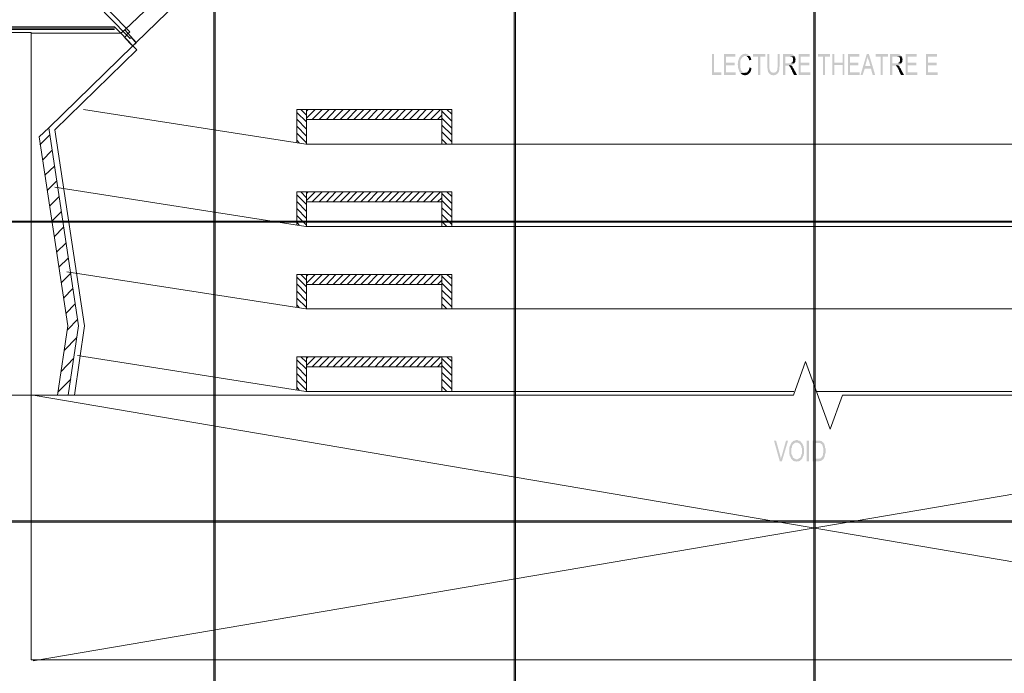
# Model space of a CAD drawing. Header units: millimetres. Extents: x 1.7 to 32.8, y 0.3 to 23.1.
# Tile 85 of 106: x 17.8 to 21.8, y 14.7 to 17.3. Entities that reach past the tile are written whole.
import ezdxf

# ---------------------------------------------------------------- set-up
doc = ezdxf.new("R2010")
doc.units = ezdxf.units.MM
doc.layers.add('PDF_Geometry', color=9, linetype='Continuous', true_color=0x808080)
doc.layers.add('PDF_Solid Fills', color=9, linetype='Continuous', true_color=0x808080)

msp = doc.modelspace()

# ---------------------------------------------------------------- hatches: boundary and pattern name
at = {"layer": 'PDF_Solid Fills', "transparency": 33554559}
for points in [[(20.6254, 17.1961), (20.6171, 17.1961), (20.6171, 17.1128), (20.6554, 17.1128), (20.6554, 17.1228), (20.6254, 17.1228)], [(20.7104, 17.1961), (20.6654, 17.1961), (20.6654, 17.1128), (20.7121, 17.1128), (20.7121, 17.1228), (20.6737, 17.1228), (20.6737, 17.1511), (20.7087, 17.1511), (20.7087, 17.1611), (20.6737, 17.1611), (20.6737, 17.1861), (20.7104, 17.1861)], [(20.7504, 17.1978), (20.7487, 17.1978), (20.7471, 17.1961), (20.7421, 17.1961), (20.7404, 17.1945), (20.7387, 17.1945), (20.7371, 17.1928), (20.7354, 17.1928), (20.7337, 17.1911), (20.7321, 17.1894), (20.7304, 17.1878), (20.7304, 17.1861), (20.7287, 17.1845), (20.7271, 17.1828), (20.7271, 17.1811), (20.7254, 17.1794), (20.7254, 17.1778), (20.7254, 17.1778), (20.7237, 17.1745), (20.7237, 17.1711), (20.7221, 17.1694), (20.7221, 17.1594), (20.7204, 17.1578), (20.7204, 17.1528), (20.7221, 17.1511), (20.7221, 17.1395), (20.7237, 17.1378), (20.7237, 17.1328), (20.7237, 17.1328), (20.7254, 17.1311), (20.7254, 17.1278), (20.7271, 17.1261), (20.7287, 17.1244), (20.7287, 17.1228), (20.7304, 17.1211), (20.7321, 17.1195), (20.7504, 17.1211), (20.7454, 17.1211), (20.7437, 17.1228), (20.7421, 17.1228), (20.7404, 17.1244), (20.7387, 17.1244), (20.7387, 17.1261), (20.7371, 17.1278), (20.7354, 17.1295), (20.7337, 17.1311), (20.7337, 17.1328), (20.7321, 17.1344), (20.7321, 17.1361), (20.7321, 17.1395), (20.7304, 17.1411), (20.7304, 17.1545), (20.7304, 17.1694), (20.7321, 17.1711), (20.7321, 17.1745), (20.7337, 17.1761), (20.7354, 17.1778), (20.7354, 17.1794), (20.7371, 17.1811), (20.7387, 17.1828), (20.7387, 17.1845), (20.7404, 17.1845), (20.7421, 17.1861), (20.7437, 17.1861), (20.7454, 17.1878), (20.7687, 17.1878), (20.7671, 17.1894), (20.7654, 17.1911), (20.7654, 17.1911), (20.7637, 17.1928), (20.762, 17.1945), (20.7604, 17.1945), (20.7587, 17.1961), (20.7537, 17.1961), (20.7521, 17.1978)], [(20.7687, 17.1878), (20.7504, 17.1878), (20.7554, 17.1878), (20.7571, 17.1861), (20.7571, 17.1861), (20.7587, 17.1845), (20.7604, 17.1845), (20.762, 17.1828), (20.762, 17.1811), (20.7637, 17.1794), (20.7654, 17.1778), (20.7654, 17.1728), (20.7671, 17.1711), (20.7754, 17.1728), (20.7754, 17.1745), (20.7737, 17.1761), (20.7737, 17.1794), (20.7721, 17.1811), (20.7721, 17.1828), (20.7704, 17.1845), (20.7704, 17.1861)], [(20.8304, 17.1961), (20.7821, 17.1961), (20.7821, 17.1861), (20.8021, 17.1861), (20.8021, 17.1128), (20.8104, 17.1128), (20.8104, 17.1861), (20.8304, 17.1861)], [(20.8471, 17.1961), (20.8387, 17.1961), (20.8387, 17.1478), (20.8387, 17.1395), (20.8404, 17.1378), (20.8404, 17.1295), (20.8421, 17.1278), (20.8421, 17.1244), (20.8437, 17.1228), (20.8437, 17.1211), (20.8637, 17.1211), (20.8604, 17.1211), (20.8587, 17.1228), (20.8554, 17.1228), (20.8537, 17.1244), (20.8537, 17.1244), (20.8521, 17.1261), (20.8504, 17.1278), (20.8504, 17.1295), (20.8487, 17.1328), (20.8487, 17.1361), (20.8471, 17.1378), (20.8471, 17.1478)], [(20.8887, 17.1961), (20.8804, 17.1961), (20.8804, 17.1428), (20.8787, 17.1395), (20.8787, 17.1328), (20.8771, 17.1311), (20.8771, 17.1278), (20.8754, 17.1261), (20.8754, 17.1261), (20.8737, 17.1244), (20.8721, 17.1228), (20.8687, 17.1228), (20.867, 17.1211), (20.8437, 17.1211), (20.8454, 17.1195), (20.8471, 17.1178), (20.8487, 17.1161), (20.8487, 17.1161), (20.8504, 17.1144), (20.8521, 17.1144), (20.8537, 17.1128), (20.8587, 17.1128), (20.8604, 17.1111), (20.867, 17.1111), (20.8687, 17.1128), (20.8721, 17.1128), (20.8737, 17.1144), (20.8771, 17.1144), (20.8787, 17.1161), (20.8787, 17.1161), (20.8804, 17.1178), (20.8804, 17.1195), (20.8821, 17.1211), (20.8837, 17.1228), (20.8837, 17.1244), (20.8854, 17.1261), (20.8854, 17.1295), (20.8871, 17.1311), (20.8871, 17.1445), (20.8887, 17.1478)], [(20.9287, 17.1961), (20.902, 17.1961), (20.902, 17.1128), (20.9104, 17.1128), (20.9104, 17.1495), (20.9187, 17.1495), (20.9337, 17.1511), (20.9371, 17.1511), (20.9387, 17.1528), (20.9404, 17.1528), (20.942, 17.1545), (20.9437, 17.1545), (20.9454, 17.1561), (20.9454, 17.1578), (20.9471, 17.1578), (20.9471, 17.1594), (20.9104, 17.1594), (20.9104, 17.1861), (20.9287, 17.1861), (20.9471, 17.1878), (20.9454, 17.1894), (20.9454, 17.1911), (20.9437, 17.1928), (20.942, 17.1928), (20.942, 17.1945), (20.9371, 17.1945), (20.9354, 17.1961), (20.9321, 17.1961)], [(20.9471, 17.1878), (20.9287, 17.1861), (20.9354, 17.1861), (20.9371, 17.1845), (20.9387, 17.1845), (20.9404, 17.1828), (20.9404, 17.1811), (20.942, 17.1794), (20.942, 17.1728), (20.942, 17.1678), (20.9404, 17.1661), (20.9404, 17.1645), (20.9387, 17.1628), (20.9387, 17.1611), (20.9354, 17.1611), (20.9354, 17.1594), (20.9104, 17.1594), (20.9471, 17.1594), (20.9487, 17.1611), (20.9487, 17.1628), (20.9504, 17.1645), (20.9504, 17.1711), (20.952, 17.1728), (20.952, 17.1745), (20.9504, 17.1778), (20.9504, 17.1811), (20.9487, 17.1828), (20.9487, 17.1861), (20.9487, 17.1861)], [(21.0087, 17.1961), (20.9637, 17.1961), (20.9637, 17.1128), (21.0104, 17.1128), (21.0104, 17.1228), (20.9721, 17.1228), (20.9721, 17.1511), (21.007, 17.1511), (21.007, 17.1611), (20.9721, 17.1611), (20.9721, 17.1861), (21.0087, 17.1861)], [(21.0904, 17.1961), (21.0421, 17.1961), (21.0421, 17.1861), (21.0621, 17.1861), (21.0621, 17.1128), (21.0704, 17.1128), (21.0704, 17.1861), (21.0904, 17.1861)], [(21.1071, 17.1961), (21.0987, 17.1961), (21.0987, 17.1128), (21.1071, 17.1128), (21.1071, 17.1528), (21.1404, 17.1528), (21.1071, 17.1611)], [(21.1471, 17.1961), (21.1404, 17.1961), (21.1404, 17.1611), (21.1071, 17.1611), (21.1404, 17.1528), (21.1404, 17.1128), (21.1471, 17.1128)], [(21.207, 17.1961), (21.162, 17.1961), (21.162, 17.1128), (21.2087, 17.1128), (21.2087, 17.1228), (21.1704, 17.1228), (21.1704, 17.1511), (21.2037, 17.1511), (21.2037, 17.1611), (21.1704, 17.1611), (21.1704, 17.1861), (21.207, 17.1861)], [(21.2454, 17.1961), (21.237, 17.1961), (21.2121, 17.1128), (21.2204, 17.1128), (21.2287, 17.1378), (21.2537, 17.1378), (21.2304, 17.1478), (21.237, 17.1711), (21.237, 17.1745), (21.2387, 17.1761), (21.2387, 17.1811), (21.2404, 17.1828), (21.2404, 17.1878)], [(21.2454, 17.1961), (21.2404, 17.1878), (21.2404, 17.1845), (21.242, 17.1811), (21.242, 17.1778), (21.2437, 17.1745), (21.2437, 17.1728), (21.2454, 17.1694), (21.252, 17.1478), (21.2304, 17.1478), (21.2537, 17.1378), (21.2604, 17.1128), (21.2704, 17.1128)], [(21.322, 17.1961), (21.272, 17.1961), (21.272, 17.1861), (21.292, 17.1861), (21.292, 17.1128), (21.3004, 17.1128), (21.3004, 17.1861), (21.322, 17.1861)], [(21.357, 17.1961), (21.3304, 17.1961), (21.3304, 17.1128), (21.3387, 17.1128), (21.3387, 17.1495), (21.347, 17.1495), (21.362, 17.1511), (21.3654, 17.1511), (21.367, 17.1528), (21.3687, 17.1528), (21.3704, 17.1545), (21.3721, 17.1545), (21.3737, 17.1561), (21.3737, 17.1578), (21.3754, 17.1578), (21.3754, 17.1594), (21.3387, 17.1594), (21.3387, 17.1861), (21.357, 17.1861), (21.3754, 17.1878), (21.3737, 17.1894), (21.3737, 17.1911), (21.3721, 17.1928), (21.3704, 17.1928), (21.3704, 17.1945), (21.3654, 17.1945), (21.3637, 17.1961), (21.3604, 17.1961)], [(21.3754, 17.1878), (21.357, 17.1861), (21.3637, 17.1861), (21.3654, 17.1845), (21.367, 17.1845), (21.3687, 17.1828), (21.3687, 17.1811), (21.3704, 17.1794), (21.3704, 17.1728), (21.3704, 17.1678), (21.3687, 17.1661), (21.3687, 17.1645), (21.367, 17.1628), (21.367, 17.1611), (21.3637, 17.1611), (21.3637, 17.1594), (21.3387, 17.1594), (21.3754, 17.1594), (21.377, 17.1611), (21.377, 17.1628), (21.3787, 17.1645), (21.3787, 17.1711), (21.3804, 17.1728), (21.3804, 17.1745), (21.3787, 17.1778), (21.3787, 17.1811), (21.377, 17.1828), (21.377, 17.1861), (21.377, 17.1861)], [(21.437, 17.1961), (21.3921, 17.1961), (21.3921, 17.1128), (21.4387, 17.1128), (21.4387, 17.1228), (21.4004, 17.1228), (21.4004, 17.1511), (21.4354, 17.1511), (21.4354, 17.1611), (21.4004, 17.1611), (21.4004, 17.1861), (21.437, 17.1861)], [(21.5187, 17.1961), (21.4737, 17.1961), (21.4737, 17.1128), (21.5204, 17.1128), (21.5204, 17.1228), (21.482, 17.1228), (21.482, 17.1511), (21.517, 17.1511), (21.517, 17.1611), (21.482, 17.1611), (21.482, 17.1861), (21.5187, 17.1861)], [(20.9337, 17.1511), (20.9187, 17.1495), (20.9254, 17.1495), (20.9254, 17.1478), (20.9271, 17.1478), (20.9287, 17.1461), (20.9287, 17.1461), (20.9304, 17.1445), (20.9321, 17.1411), (20.9321, 17.1395), (20.9337, 17.1378), (20.9337, 17.1361), (20.9354, 17.1344), (20.9371, 17.1328), (20.9371, 17.1295), (20.9454, 17.1128), (20.9571, 17.1128), (20.9454, 17.1361), (20.9454, 17.1361), (20.9437, 17.1378), (20.9437, 17.1395), (20.942, 17.1411), (20.9404, 17.1428), (20.9404, 17.1445), (20.9387, 17.1461), (20.9387, 17.1478), (20.9371, 17.1478), (20.9354, 17.1495)], [(21.362, 17.1511), (21.347, 17.1495), (21.3537, 17.1495), (21.3537, 17.1478), (21.3554, 17.1478), (21.357, 17.1461), (21.357, 17.1461), (21.3587, 17.1445), (21.3604, 17.1411), (21.3604, 17.1395), (21.362, 17.1378), (21.3637, 17.1361), (21.3637, 17.1344), (21.3654, 17.1328), (21.3654, 17.1295), (21.3737, 17.1128), (21.3854, 17.1128), (21.3737, 17.1361), (21.3737, 17.1361), (21.3721, 17.1378), (21.3721, 17.1395), (21.3704, 17.1411), (21.3687, 17.1428), (21.3687, 17.1445), (21.367, 17.1461), (21.367, 17.1478), (21.3654, 17.1478), (21.3637, 17.1495)], [(20.7671, 17.1428), (20.7671, 17.1378), (20.7654, 17.1344), (20.7654, 17.1328), (20.7637, 17.1311), (20.7637, 17.1295), (20.762, 17.1278), (20.762, 17.1261), (20.7604, 17.1261), (20.7587, 17.1244), (20.7587, 17.1228), (20.7571, 17.1228), (20.7554, 17.1211), (20.7504, 17.1211), (20.7321, 17.1195), (20.7321, 17.1178), (20.7337, 17.1178), (20.7354, 17.1161), (20.7371, 17.1144), (20.7387, 17.1144), (20.7404, 17.1128), (20.7454, 17.1128), (20.7471, 17.1111), (20.7521, 17.1111), (20.7537, 17.1128), (20.7587, 17.1128), (20.7604, 17.1144), (20.762, 17.1144), (20.7637, 17.1161), (20.7654, 17.1178), (20.7671, 17.1195), (20.7671, 17.1195), (20.7687, 17.1211), (20.7704, 17.1228), (20.7704, 17.1244), (20.7721, 17.1261), (20.7721, 17.1278), (20.7737, 17.1295), (20.7737, 17.1328), (20.7754, 17.1344), (20.7754, 17.1395)], [(29.8551, 16.5245), (29.8551, 16.5278), (2.9827, 16.5278), (2.9827, 16.5228), (29.8551, 16.5228)], [(20.8737, 15.6495), (20.8654, 15.6495), (20.8887, 15.5662), (20.8937, 15.5762), (20.8937, 15.5762), (20.8921, 15.5778), (20.8921, 15.5828), (20.8904, 15.5845), (20.8904, 15.5895)], [(20.9221, 15.6495), (20.9137, 15.6495), (20.8971, 15.5895), (20.8971, 15.5895), (20.8954, 15.5862), (20.8954, 15.5828), (20.8937, 15.5795), (20.8937, 15.5762), (20.8887, 15.5662), (20.8971, 15.5662)], [(20.9554, 15.6512), (20.952, 15.6512), (20.9504, 15.6495), (20.9454, 15.6495), (20.9437, 15.6478), (20.942, 15.6478), (20.942, 15.6462), (20.9404, 15.6445), (20.9387, 15.6445), (20.9371, 15.6428), (20.9571, 15.6412), (20.9604, 15.6412), (20.962, 15.6395), (20.9637, 15.6395), (20.9654, 15.6378), (20.9671, 15.6378), (20.9687, 15.6362), (20.9704, 15.6345), (20.9704, 15.6328), (20.9721, 15.6312), (20.9737, 15.6295), (20.9737, 15.6278), (20.9754, 15.6262), (20.9754, 15.6212), (20.9771, 15.6195), (20.9771, 15.5962), (20.9754, 15.5945), (20.9754, 15.5895), (20.9737, 15.5878), (20.9737, 15.5862), (20.9721, 15.5845), (20.9721, 15.5828), (20.9704, 15.5828), (20.9704, 15.5812), (20.9687, 15.5795), (20.9671, 15.5795), (20.9654, 15.5778), (20.9637, 15.5762), (20.962, 15.5762), (20.9604, 15.5745), (20.9554, 15.5745), (20.9754, 15.5745), (20.9771, 15.5762), (20.9787, 15.5778), (20.9787, 15.5795), (20.9804, 15.5812), (20.9804, 15.5828), (20.9821, 15.5862), (20.9821, 15.5878), (20.9837, 15.5895), (20.9837, 15.5945), (20.9854, 15.5962), (20.9854, 15.6195), (20.9837, 15.6212), (20.9837, 15.6278), (20.9821, 15.6295), (20.9821, 15.6312), (20.9804, 15.6328), (20.9804, 15.6345), (20.9787, 15.6362), (20.9787, 15.6378), (20.9771, 15.6395), (20.9754, 15.6412), (20.9737, 15.6428), (20.9737, 15.6445), (20.9721, 15.6462), (20.9687, 15.6462), (20.9687, 15.6478), (20.9671, 15.6495), (20.962, 15.6495), (20.9604, 15.6512), (20.9587, 15.6512)], [(21.0421, 15.6495), (21.0204, 15.6495), (21.0204, 15.5662), (21.047, 15.5662), (21.0487, 15.5678), (21.0537, 15.5678), (21.0554, 15.5695), (21.057, 15.5695), (21.0587, 15.5712), (21.0604, 15.5728), (21.0604, 15.5728), (21.0621, 15.5745), (21.0637, 15.5762), (21.0287, 15.5762), (21.0287, 15.6395), (21.0421, 15.6395), (21.0637, 15.6412), (21.0621, 15.6428), (21.0604, 15.6428), (21.0587, 15.6445), (21.057, 15.6462), (21.057, 15.6462), (21.0554, 15.6478), (21.0521, 15.6478), (21.0504, 15.6495), (21.0437, 15.6495)], [(20.9371, 15.6428), (20.9354, 15.6412), (20.9354, 15.6395), (20.9337, 15.6378), (20.9337, 15.6362), (20.9321, 15.6345), (20.9321, 15.6328), (20.9304, 15.6312), (20.9304, 15.6295), (20.9287, 15.6278), (20.9287, 15.6245), (20.9271, 15.6212), (20.9271, 15.6062), (20.9271, 15.5945), (20.9287, 15.5928), (20.9287, 15.5878), (20.9304, 15.5862), (20.9304, 15.5845), (20.9321, 15.5812), (20.9337, 15.5795), (20.9337, 15.5778), (20.9354, 15.5762), (20.9371, 15.5745), (20.9371, 15.5728), (20.9387, 15.5728), (20.9404, 15.5712), (20.942, 15.5695), (20.942, 15.5695), (20.9437, 15.5678), (20.9454, 15.5678), (20.9471, 15.5662), (20.9537, 15.5662), (20.9554, 15.5645), (20.9571, 15.5645), (20.9587, 15.5662), (20.9654, 15.5662), (20.9671, 15.5678), (20.9687, 15.5678), (20.9704, 15.5695), (20.9704, 15.5712), (20.9737, 15.5712), (20.9737, 15.5728), (20.9754, 15.5745), (20.952, 15.5745), (20.9504, 15.5762), (20.9471, 15.5762), (20.9471, 15.5778), (20.9454, 15.5795), (20.9437, 15.5795), (20.942, 15.5812), (20.9404, 15.5828), (20.9404, 15.5862), (20.9387, 15.5878), (20.9387, 15.5895), (20.9371, 15.5912), (20.9371, 15.5928), (20.9354, 15.5945), (20.9354, 15.6195), (20.9371, 15.6212), (20.9371, 15.6262), (20.9387, 15.6278), (20.9387, 15.6312), (20.9404, 15.6328), (20.942, 15.6328), (20.942, 15.6345), (20.9437, 15.6362), (20.9454, 15.6378), (20.9471, 15.6378), (20.9487, 15.6395), (20.9487, 15.6395), (20.9504, 15.6412), (20.9571, 15.6412)], [(21.0637, 15.6412), (21.0421, 15.6395), (21.0504, 15.6395), (21.0504, 15.6378), (21.0521, 15.6378), (21.0537, 15.6362), (21.0554, 15.6362), (21.057, 15.6345), (21.0587, 15.6328), (21.0587, 15.6312), (21.0604, 15.6278), (21.0604, 15.6262), (21.0621, 15.6245), (21.0621, 15.6195), (21.0637, 15.6162), (21.0637, 15.6012), (21.0621, 15.5995), (21.0621, 15.5912), (21.0604, 15.5895), (21.0604, 15.5878), (21.0587, 15.5862), (21.0587, 15.5845), (21.057, 15.5828), (21.0554, 15.5812), (21.0554, 15.5795), (21.0537, 15.5795), (21.0521, 15.5778), (21.0487, 15.5778), (21.047, 15.5762), (21.0287, 15.5762), (21.0637, 15.5762), (21.0654, 15.5778), (21.0654, 15.5795), (21.067, 15.5812), (21.067, 15.5828), (21.0687, 15.5845), (21.0687, 15.5895), (21.0704, 15.5912), (21.0704, 15.5962), (21.0721, 15.5995), (21.0721, 15.6178), (21.0704, 15.6195), (21.0704, 15.6262), (21.0687, 15.6278), (21.0687, 15.6312), (21.067, 15.6345), (21.067, 15.6362), (21.0654, 15.6378), (21.0637, 15.6395)], [(29.8551, 15.3245), (29.8551, 15.3278), (2.9827, 15.3278), (2.9827, 15.3229), (29.8551, 15.3229)]]:
    msp.add_hatch(color=256, dxfattribs=at).paths.add_polyline_path(points)

# ---------------------------------------------------------------- linework, layer by layer
at = {"layer": 'PDF_Geometry', "lineweight": 5}
for points in [[(18.6288, 0.2783), (18.6288, 22.9158), (18.6288, 22.8592), (18.6238, 22.8592), (18.6238, 22.9158), (18.6238, 0.2783)], [(19.8304, 0.2783), (19.8304, 22.9158), (19.8304, 22.8592), (19.8254, 22.8592), (19.8254, 22.9158), (19.8254, 0.2783)], [(21.0304, 0.2783), (21.0304, 22.9143), (21.0304, 22.8592), (21.0254, 22.8592), (21.0254, 22.9143), (21.0254, 0.2783)]]:
    msp.add_lwpolyline(points, dxfattribs=at)
at = {"layer": 'PDF_Geometry', "lineweight": 18}
for points in [[(18.2671, 17.2928), (18.7621, 17.7644)], [(17.9005, 14.7679), (24.1519, 15.8312), (24.1519, 17.7194), (24.2786, 17.7194)], [(18.8055, 17.7211), (18.3121, 17.2428)], [(17.7688, 15.3028), (17.7688, 17.3044), (18.2255, 17.3044), (18.2505, 17.2795)], [(24.1686, 14.7712), (17.8921, 14.7712), (17.8921, 17.2828), (17.7905, 17.2828), (17.7905, 12.9779), (17.4205, 12.9796), (17.4205, 13.2146), (17.3622, 13.2146), (17.3622, 12.8446), (18.1455, 12.8446), (18.1455, 12.8613), (18.1571, 12.8613), (18.1571, 12.8879), (18.1505, 12.8879), (18.1505, 12.9779), (17.8921, 12.9779), (17.8921, 14.6679), (22.2653, 14.6679), (23.2887, 14.6662), (24.1536, 14.6662)], [(17.7738, 15.3028), (17.7738, 17.2995), (18.2255, 17.2995)], [(17.7788, 15.3028), (17.7788, 17.2944), (18.2255, 17.2944)], [(17.9238, 16.8645), (18.0388, 16.1078), (17.9972, 15.8312), (18.0388, 16.1078), (17.9238, 16.8645), (17.9622, 16.9011), (18.0821, 16.1078), (18.0405, 15.8312), (18.0821, 16.1078), (17.9622, 16.9011), (18.2988, 17.2294), (18.2505, 17.2795), (17.8921, 17.2795)], [(18.2988, 17.2294), (18.3155, 17.2128), (17.9871, 16.8928), (18.1055, 16.1078), (18.0655, 15.8312)], [(18.1021, 16.9745), (18.9921, 16.8361), (23.072, 16.8361), (23.9653, 16.9745)], [(18.9555, 16.8428), (18.9555, 16.9745), (18.9938, 16.9745)], [(18.9938, 16.9244), (18.9555, 16.9628)], [(18.9938, 16.9511), (18.9721, 16.9745)], [(18.9938, 16.9678), (19.0004, 16.9745)], [(18.9938, 16.9395), (19.0288, 16.9745)], [(19.0171, 16.9344), (19.0571, 16.9745)], [(19.0454, 16.9344), (19.0855, 16.9745)], [(19.0738, 16.9344), (19.1121, 16.9745)], [(19.1004, 16.9344), (19.1404, 16.9745)], [(19.1288, 16.9344), (19.1688, 16.9745)], [(19.1571, 16.9344), (19.1954, 16.9745)], [(19.1838, 16.9344), (19.2238, 16.9745)], [(19.2121, 16.9344), (19.2521, 16.9745)], [(19.2404, 16.9344), (19.2788, 16.9745)], [(19.2688, 16.9344), (19.3071, 16.9745)], [(19.2954, 16.9344), (19.3354, 16.9745)], [(19.3238, 16.9344), (19.3638, 16.9745)], [(19.3521, 16.9344), (19.3904, 16.9745)], [(19.3788, 16.9344), (19.4188, 16.9745)], [(19.4071, 16.9344), (19.4471, 16.9745)], [(19.4354, 16.9344), (19.4738, 16.9745)], [(19.4621, 16.9344), (19.5021, 16.9745)], [(19.4904, 16.9344), (19.5304, 16.9745)], [(19.5188, 16.9344), (19.5354, 16.9511)], [(19.5754, 16.8361), (19.5754, 16.9745), (19.5354, 16.9745)], [(19.5754, 16.9278), (19.5354, 16.9678)], [(19.5754, 16.9561), (19.5554, 16.9745)], [(18.9938, 16.8961), (18.9555, 16.9361)], [(19.5754, 16.8995), (19.5354, 16.9395)], [(19.5754, 16.8728), (19.5354, 16.9111)], [(17.9271, 16.8328), (17.9655, 16.8711)], [(18.9938, 16.8678), (18.9555, 16.9078)], [(18.9938, 16.8411), (18.9555, 16.8795)], [(19.5754, 16.8445), (19.5354, 16.8845)], [(18.9655, 16.8411), (18.9555, 16.8511)], [(19.5554, 16.8361), (19.5354, 16.8561)], [(17.9371, 16.7711), (17.9755, 16.8095)], [(17.9471, 16.7111), (17.9855, 16.7478)], [(17.9555, 16.6495), (17.9938, 16.6878)], [(17.9871, 16.6628), (18.9921, 16.5061), (23.072, 16.5061), (24.0786, 16.6628)], [(18.9555, 16.5128), (18.9555, 16.6445), (18.9938, 16.6445)], [(18.9938, 16.5945), (18.9555, 16.6328)], [(18.9938, 16.6211), (18.9721, 16.6445)], [(18.9938, 16.6378), (19.0004, 16.6445)], [(18.9938, 16.6095), (19.0288, 16.6445)], [(19.0171, 16.6045), (19.0571, 16.6445)], [(19.0454, 16.6045), (19.0855, 16.6445)], [(19.0738, 16.6045), (19.1121, 16.6445)], [(19.1004, 16.6045), (19.1404, 16.6445)], [(19.1288, 16.6045), (19.1688, 16.6445)], [(19.1571, 16.6045), (19.1954, 16.6445)], [(19.1838, 16.6045), (19.2238, 16.6445)], [(19.2121, 16.6045), (19.2521, 16.6445)], [(19.2404, 16.6045), (19.2788, 16.6445)], [(19.2688, 16.6045), (19.3071, 16.6445)], [(19.2954, 16.6045), (19.3354, 16.6445)], [(19.3238, 16.6045), (19.3638, 16.6445)], [(19.3521, 16.6045), (19.3904, 16.6445)], [(19.3788, 16.6045), (19.4188, 16.6445)], [(19.4071, 16.6045), (19.4471, 16.6445)], [(19.4354, 16.6045), (19.4738, 16.6445)], [(19.4621, 16.6045), (19.5021, 16.6445)], [(19.4904, 16.6045), (19.5304, 16.6445)], [(19.5754, 16.5061), (19.5754, 16.6445), (19.5354, 16.6445)], [(19.5754, 16.5978), (19.5354, 16.6378)], [(19.5754, 16.6261), (19.5554, 16.6445)], [(17.9655, 16.5878), (18.0038, 16.6261)], [(18.9938, 16.5661), (18.9555, 16.6061)], [(19.5188, 16.6045), (19.5354, 16.6211)], [(19.5754, 16.5695), (19.5354, 16.6095)], [(17.9738, 16.5261), (18.0121, 16.5645)], [(18.9938, 16.5378), (18.9555, 16.5778)], [(19.5754, 16.5428), (19.5354, 16.5811)], [(19.5754, 16.5145), (19.5354, 16.5545)], [(18.9938, 16.5111), (18.9555, 16.5495)], [(18.9655, 16.5111), (18.9555, 16.5228)], [(19.5554, 16.5061), (19.5354, 16.5261)], [(17.9838, 16.4645), (18.0221, 16.5028)], [(17.9938, 16.4028), (18.0321, 16.4411)], [(18.0022, 16.3428), (18.0405, 16.3795)], [(18.0121, 16.2811), (18.0505, 16.3195)], [(18.0355, 16.3245), (18.9921, 16.1762), (23.072, 16.1762), (24.032, 16.3261)], [(18.9555, 16.1828), (18.9555, 16.3145), (18.9938, 16.3145)], [(18.9938, 16.2645), (18.9555, 16.3028)], [(18.9938, 16.2911), (18.9721, 16.3145)], [(18.9938, 16.3078), (19.0004, 16.3145)], [(18.9938, 16.2795), (19.0288, 16.3145)], [(19.0171, 16.2745), (19.0571, 16.3145)], [(19.0454, 16.2745), (19.0855, 16.3145)], [(19.0738, 16.2745), (19.1121, 16.3145)], [(19.1004, 16.2745), (19.1404, 16.3145)], [(19.1288, 16.2745), (19.1688, 16.3145)], [(19.1571, 16.2745), (19.1954, 16.3145)], [(19.1838, 16.2745), (19.2238, 16.3145)], [(19.2121, 16.2745), (19.2521, 16.3145)], [(19.2404, 16.2745), (19.2788, 16.3145)], [(19.2688, 16.2745), (19.3071, 16.3145)], [(19.2954, 16.2745), (19.3354, 16.3145)], [(19.3238, 16.2745), (19.3638, 16.3145)], [(19.3521, 16.2745), (19.3904, 16.3145)], [(19.3788, 16.2745), (19.4188, 16.3145)], [(19.4071, 16.2745), (19.4471, 16.3145)], [(19.4354, 16.2745), (19.4738, 16.3145)], [(19.4621, 16.2745), (19.5021, 16.3145)], [(19.4904, 16.2745), (19.5304, 16.3145)], [(19.5188, 16.2745), (19.5354, 16.2911)], [(19.5754, 16.1762), (19.5754, 16.3145), (19.5354, 16.3145)], [(19.5754, 16.2678), (19.5354, 16.3078)], [(19.5754, 16.2395), (19.5354, 16.2795)], [(19.5754, 16.2962), (19.5554, 16.3145)], [(18.0221, 16.2195), (18.0588, 16.2578)], [(18.9938, 16.2361), (18.9555, 16.2761)], [(18.9938, 16.2078), (18.9555, 16.2478)], [(19.5754, 16.2128), (19.5354, 16.2512)], [(18.9938, 16.1812), (18.9555, 16.2195)], [(19.5754, 16.1845), (19.5354, 16.2245)], [(18.0305, 16.1578), (18.0688, 16.1961)], [(18.9655, 16.1812), (18.9555, 16.1928)], [(19.5554, 16.1762), (19.5354, 16.1961)], [(18.0371, 16.0928), (18.0788, 16.1345)], [(18.0238, 16.0095), (18.0755, 16.0612)], [(17.7505, 15.8312), (20.9437, 15.8312), (20.9921, 15.9662), (21.0904, 15.6945), (21.1404, 15.8312), (24.4586, 15.8312)], [(18.0121, 15.9262), (18.0621, 15.9778)], [(18.0772, 15.9895), (18.9921, 15.8462), (20.9454, 15.8462)], [(18.9555, 15.8528), (18.9555, 15.9845), (18.9938, 15.9845)], [(18.9938, 15.9345), (18.9555, 15.9728)], [(18.9938, 15.9628), (18.9721, 15.9845)], [(18.9938, 15.9778), (19.0004, 15.9845)], [(18.9938, 15.9495), (19.0288, 15.9845)], [(19.0171, 15.9445), (19.0571, 15.9845)], [(19.0454, 15.9445), (19.0855, 15.9845)], [(19.0738, 15.9445), (19.1121, 15.9845)], [(19.1004, 15.9445), (19.1404, 15.9845)], [(19.1288, 15.9445), (19.1688, 15.9845)], [(19.1571, 15.9445), (19.1954, 15.9845)], [(19.1838, 15.9445), (19.2238, 15.9845)], [(19.2121, 15.9445), (19.2521, 15.9845)], [(19.2404, 15.9445), (19.2788, 15.9845)], [(19.2688, 15.9445), (19.3071, 15.9845)], [(19.2954, 15.9445), (19.3354, 15.9845)], [(19.3238, 15.9445), (19.3638, 15.9845)], [(19.3521, 15.9445), (19.3904, 15.9845)], [(19.3788, 15.9445), (19.4188, 15.9845)], [(19.4071, 15.9445), (19.4471, 15.9845)], [(19.4354, 15.9445), (19.4738, 15.9845)], [(19.4621, 15.9445), (19.5021, 15.9845)], [(19.4904, 15.9445), (19.5304, 15.9845)], [(19.5188, 15.9445), (19.5354, 15.9628)], [(19.5754, 15.8462), (19.5754, 15.9845), (19.5354, 15.9845)], [(19.5754, 15.9378), (19.5354, 15.9778)], [(19.5754, 15.9662), (19.5554, 15.9845)], [(21.0354, 15.8462), (23.0687, 15.8462), (23.987, 15.9895)], [(18.9938, 15.9062), (18.9555, 15.9462)], [(19.5754, 15.9095), (19.5354, 15.9495)], [(17.9988, 15.8428), (18.0505, 15.8945)], [(18.9938, 15.8778), (18.9555, 15.9178)], [(18.9938, 15.8512), (18.9555, 15.8895)], [(19.5754, 15.8828), (19.5354, 15.9212)], [(19.5754, 15.8545), (19.5354, 15.8945)], [(18.9655, 15.8512), (18.9555, 15.8628)], [(19.5554, 15.8462), (19.5354, 15.8661)], [(17.9005, 15.8312), (24.1519, 14.7679)]]:
    msp.add_lwpolyline(points, dxfattribs=at)
for points in [[(18.2738, 17.2728), (18.2871, 17.2844), (18.0488, 17.5294), (18.0371, 17.5161)], [(18.2988, 17.2294), (18.3121, 17.2428), (18.2671, 17.2928), (18.2505, 17.2795)], [(18.2755, 17.2711), (18.2655, 17.2628), (18.2688, 17.2611), (18.2688, 17.2595), (18.2955, 17.2311), (18.2971, 17.2311), (18.2988, 17.2294), (18.3121, 17.2411), (18.2921, 17.2628), (18.2888, 17.2595), (18.2871, 17.2578), (18.2838, 17.2628)], [(19.5354, 16.8361), (19.5354, 16.9745), (18.9938, 16.9745), (18.9938, 16.8361)], [(19.5354, 16.8361), (19.5354, 16.9745), (18.9938, 16.9745), (18.9938, 16.8361)], [(19.5354, 16.9344), (19.5354, 16.9744), (18.9938, 16.9744), (18.9938, 16.9344)], [(19.5354, 16.6045), (19.5354, 16.6445), (18.9938, 16.6445), (18.9938, 16.6045)], [(18.9938, 16.6445), (19.5354, 16.6445), (19.5354, 16.5061), (18.9938, 16.5061), (18.9938, 16.6445), (19.5354, 16.6445), (19.5354, 16.5061), (18.9938, 16.5061)], [(19.5354, 16.5061), (19.5354, 16.6445), (18.9938, 16.6445), (18.9938, 16.5061)], [(19.5354, 16.2745), (19.5354, 16.3145), (18.9938, 16.3145), (18.9938, 16.2745)], [(18.9938, 16.3145), (19.5354, 16.3145), (19.5354, 16.1762), (18.9938, 16.1762), (18.9938, 16.3145), (19.5354, 16.3145), (19.5354, 16.1762), (18.9938, 16.1762)], [(19.5354, 16.1762), (19.5354, 16.3145), (18.9938, 16.3145), (18.9938, 16.1762)], [(19.5354, 15.9445), (19.5354, 15.9845), (18.9938, 15.9845), (18.9938, 15.9445)], [(18.9938, 15.9845), (19.5354, 15.9845), (19.5354, 15.8462), (18.9938, 15.8462), (18.9938, 15.9845), (19.5354, 15.9845), (19.5354, 15.8462), (18.9938, 15.8462)], [(19.5354, 15.8462), (19.5354, 15.9845), (18.9938, 15.9845), (18.9938, 15.8462)]]:
    msp.add_lwpolyline(points, close=True, dxfattribs=at)
at = {"layer": 'PDF_Geometry', "lineweight": 5}
for points in [[(29.8551, 16.5245), (29.8551, 16.5278), (2.9827, 16.5278), (2.9827, 16.5228), (29.8551, 16.5228)], [(29.8551, 15.3245), (29.8551, 15.3278), (2.9827, 15.3278), (2.9827, 15.3229), (29.8551, 15.3229)]]:
    msp.add_lwpolyline(points, close=True, dxfattribs=at)
at = {"layer": 'PDF_Solid Fills', "lineweight": 5, "transparency": 33554559}
for points in [[(18.6288, 0.2783), (18.6288, 22.9159), (18.6238, 0.2783), (18.6238, 22.9159)], [(19.8304, 0.2783), (19.8304, 22.9159), (19.8254, 0.2783), (19.8254, 22.9159)], [(21.0304, 0.2783), (21.0304, 22.9143), (21.0254, 0.2783), (21.0254, 22.9143)]]:
    msp.add_solid(points, dxfattribs=at)
at = {"layer": 'PDF_Solid Fills', "lineweight": 18, "transparency": 33554559}
msp.add_solid([(21.0054, 15.5662), (21.0054, 15.6495), (20.997, 15.5662), (20.997, 15.6495)], dxfattribs=at)

doc.saveas('drawing.dxf')
